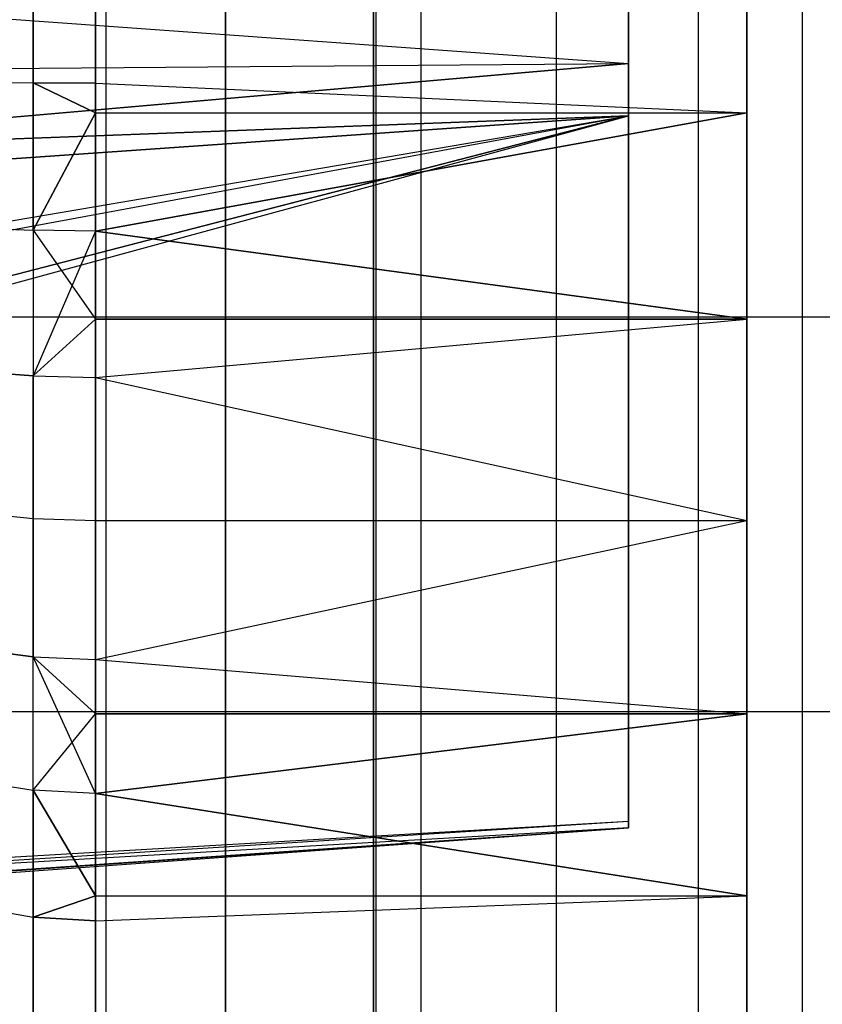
# Model space of a CAD drawing. Extents: x -18 to 18, y -209 to 194.
# Tile 53 of 108: x -15.6 to -14.24, y -46.78 to -45.12. Entities that reach past the tile are written whole.
import ezdxf

# ---------------------------------------------------------------- set-up
doc = ezdxf.new("R2010")
doc.units = 0
doc.header["$LTSCALE"] = 25.4
doc.layers.get('0').update_dxf_attribs({"linetype": 'CONTINUOUS'})

# ---------------------------------------------------------------- blocks, each defined once
blk = doc.blocks.new('PROFILE_FOCUS_15WB_STL')
at = {"color": 0}
for p, q in [((-15.4521, -207, -52.5343), (-15.4521, 192, -52.5343)), ((-15.4521, -207, -52.5343), (-15.4521, 192, -52.5343)), ((-14.9956, -207, -70.5), (-14.9956, 192, -70.5)), ((-14.9956, -207, -67.5), (-14.9956, 192, -67.5)), ((-14.9956, -207, -68.4964), (-14.9956, 192, -68.4964)), ((-14.9956, -207, -69.5), (-14.9956, 192, -69.5)), ((-14.9956, -207, -67.5), (-14.9956, 192, -67.5)), ((-14.9956, -207, -69.5), (-14.9956, 192, -69.5)), ((-14.9956, -207, -70.5), (-14.9956, 192, -70.5)), ((-14.9956, -207, -68.4964), (-14.9956, 192, -68.4964)), ((-14.9192, -207, -53.6922), (-14.9192, 192, -53.6922)), ((-14.9192, -207, -53.6922), (-14.9192, 192, -53.6922)), ((-14.9192, -207, -57.3078), (-14.9192, 192, -57.3078)), ((-14.9192, -207, -57.3078), (-14.9192, 192, -57.3078)), ((-14.6904, -207, -58.484), (-14.6904, 192, -58.484)), ((-14.6904, -207, -58.484), (-14.6904, 192, -58.484)), ((-14.4501, -207, -52.5508), (-14.4501, 192, -52.5508)), ((-14.4501, -207, -52.5508), (-14.4501, 192, -52.5508)), ((-14.2742, -207, -43), (-14.2742, 192, -43)), ((-14.2742, -207, -43), (-14.2742, 192, -43)), ((-15.25, 71.655, -11), (-15.25, -71.655, -11)), ((-15.25, 71.655, -11), (-15.25, -71.655, -11)), ((-15, -73.5657, -61.8), (-15, 58.7343, -61.8)), ((-15, 58.7343, -70.5), (-15, -73.5657, -70.5)), ((-15, -73.5657, -61.8), (-15, 58.7343, -61.8)), ((-15, 58.7343, -70.5), (-15, -73.5657, -70.5)), ((-15.25, -50, -21), (-15.25, -13, -21)), ((-15.25, -50, -21), (-15.25, -13, -21)), ((-14.3687, -45.1869, -23.7186), (-14.3687, -44.6723, -23.7836)), ((-14.3687, -44.8406, -26.4597), (-14.3687, -45.1869, -26.4814)), ((-14.3687, -45.2758, -22.3055), (-14.3687, -44.9242, -22.3055)), ((-14.3687, -44.9242, -27.8945), (-14.3687, -45.2758, -27.8945)), ((-14.3687, -44.9242, -27.8945), (-14.3687, -45.2758, -27.8945)), ((-14.3687, -45.2758, -22.3055), (-14.3687, -44.9242, -22.3055)), ((-15.5752, -45.2251, -22.314), (-15.5752, -44.9749, -22.314)), ((-15.5752, -45.2251, -22.314), (-15.5752, -44.9749, -22.314)), ((-15.5752, -44.9749, -27.886), (-15.5752, -45.2251, -27.886)), ((-15.5752, -44.9749, -27.886), (-15.5752, -45.2251, -27.886)), ((-15.4699, -45.2256, -22.3028), (-15.4699, -44.9744, -22.3028)), ((-15.4699, -44.9744, -27.8972), (-15.4699, -45.2256, -27.8972)), ((-15.4699, -45.2256, -22.3028), (-15.4699, -44.9744, -22.3028)), ((-15.4699, -44.9744, -27.8972), (-15.4699, -45.2256, -27.8972)), ((-14.5687, -44.9997, -23.7145), (-14.5687, -45.1923, -23.7139)), ((-14.5687, -45.1923, -26.4861), (-14.5687, -44.9997, -26.4855)), ((-14.5687, -44.9997, -23.7145), (-14.5687, -45.1923, -23.7139)), ((-14.5687, -45.1923, -26.4861), (-14.5687, -44.9997, -26.4855)), ((-16.3444, -45.0645, -23.5871), (-14.5687, -45.1923, -23.7139)), ((-16.3444, -45.0645, -23.5871), (-14.5687, -45.1923, -23.7139)), ((-16.3444, -45.0645, -26.6129), (-14.5687, -45.1923, -26.4861)), ((-16.3444, -45.0645, -26.6129), (-14.5687, -45.1923, -26.4861)), ((-14.3687, -45.1869, -26.4814), (-14.3687, -45.5277, -26.4164)), ((-14.3687, -45.6894, -23.8476), (-14.3687, -45.1869, -23.7186)), ((-16.3444, -45.3472, -23.607), (-14.5687, -45.1923, -23.7139)), ((-16.3444, -45.2064, -23.5904), (-14.5687, -45.1923, -23.7139)), ((-16.3444, -45.3472, -23.607), (-14.5687, -45.1923, -23.7139)), ((-16.3444, -45.2064, -23.5904), (-14.5687, -45.1923, -23.7139)), ((-14.5687, -45.1923, -26.4861), (-16.3444, -45.3472, -26.593)), ((-16.3444, -45.2064, -26.6096), (-14.5687, -45.1923, -26.4861)), ((-16.3444, -45.2064, -26.6096), (-14.5687, -45.1923, -26.4861)), ((-14.5687, -45.1923, -26.4861), (-16.3444, -45.3472, -26.593)), ((-14.5687, -45.1923, -23.7139), (-14.5687, -45.2806, -23.7226)), ((-14.5687, -45.2806, -26.4774), (-14.5687, -45.1923, -26.4861)), ((-14.5687, -45.1923, -23.7139), (-14.5687, -45.2806, -23.7226)), ((-14.5687, -45.2806, -26.4774), (-14.5687, -45.1923, -26.4861)), ((-15.6758, -45.2236, -22.3472), (-15.5752, -45.2251, -22.314)), ((-15.6758, -45.2236, -22.3472), (-15.5752, -45.2251, -22.314)), ((-15.6758, -45.2236, -27.8528), (-15.5752, -45.2251, -27.886)), ((-15.6758, -45.2236, -27.8528), (-15.5752, -45.2251, -27.886)), ((-15.4699, -45.2256, -22.3028), (-15.5752, -45.2251, -22.314)), ((-15.5752, -45.2251, -22.314), (-15.4699, -45.2758, -22.3055)), ((-15.5752, -45.2251, -22.314), (-15.5752, -45.4743, -22.3365)), ((-15.5752, -45.2251, -22.314), (-15.5752, -45.4743, -22.3365)), ((-15.4699, -45.2758, -27.8945), (-15.5752, -45.2251, -27.886)), ((-15.5752, -45.4743, -27.8635), (-15.5752, -45.2251, -27.886)), ((-15.5752, -45.4743, -27.8635), (-15.5752, -45.2251, -27.886)), ((-15.5752, -45.2251, -27.886), (-15.4699, -45.2256, -27.8972)), ((-15.4699, -45.2256, -22.3028), (-14.3687, -45.2758, -22.3055)), ((-15.4699, -45.2758, -22.3055), (-15.4699, -45.2256, -22.3028)), ((-15.4699, -45.2256, -22.3028), (-14.3687, -45.2758, -22.3055)), ((-15.4699, -45.2256, -27.8972), (-15.4699, -45.2758, -27.8945)), ((-15.4699, -45.2256, -27.8972), (-14.3687, -45.2758, -27.8945)), ((-15.4699, -45.2256, -27.8972), (-14.3687, -45.2758, -27.8945)), ((-16.5478, -45.419, -24.7588), (-14.5687, -45.2806, -24.8971)), ((-16.5478, -45.419, -24.7588), (-14.5687, -45.2806, -24.8971)), ((-14.5687, -45.2806, -25.3029), (-16.5464, -45.4189, -25.4624)), ((-14.5687, -45.2806, -25.3029), (-16.5464, -45.4189, -25.4624)), ((-16.5321, -45.6148, -25.4402), (-14.5687, -45.2806, -25.3029)), ((-16.5321, -45.6148, -25.4402), (-14.5687, -45.2806, -25.3029)), ((-16.5292, -45.6438, -24.7601), (-14.5687, -45.2806, -24.8971)), ((-16.5292, -45.6438, -24.7601), (-14.5687, -45.2806, -24.8971)), ((-16.5292, -45.6438, -25.4399), (-14.5687, -45.2806, -25.3029)), ((-16.5292, -45.6438, -25.4399), (-14.5687, -45.2806, -25.3029)), ((-16.5121, -45.7838, -24.7536), (-14.5687, -45.2806, -24.8971)), ((-16.5121, -45.7838, -24.7536), (-14.5687, -45.2806, -24.8971)), ((-14.5687, -45.2806, -25.3029), (-16.5121, -45.7838, -25.4464)), ((-14.5687, -45.2806, -25.3029), (-16.5121, -45.7838, -25.4464)), ((-16.5091, -45.8099, -24.7615), (-14.5687, -45.2806, -24.8971)), ((-16.5091, -45.8099, -24.7615), (-14.5687, -45.2806, -24.8971)), ((-16.5091, -45.8099, -25.4385), (-14.5687, -45.2806, -25.3029)), ((-16.5091, -45.8099, -25.4385), (-14.5687, -45.2806, -25.3029)), ((-14.5687, -45.2806, -23.7226), (-16.3444, -45.4047, -23.6177)), ((-16.3444, -45.3472, -23.607), (-14.5687, -45.2806, -23.7226)), ((-16.3444, -45.3472, -23.607), (-14.5687, -45.2806, -23.7226)), ((-14.5687, -45.2806, -23.7226), (-16.3444, -45.4047, -23.6177)), ((-14.5687, -45.2806, -26.4774), (-16.3444, -45.4047, -26.5823)), ((-14.5687, -45.2806, -26.4774), (-16.3444, -45.4047, -26.5823)), ((-14.5687, -45.2806, -26.4774), (-16.3444, -45.3472, -26.593)), ((-14.5687, -45.2806, -26.4774), (-16.3444, -45.3472, -26.593)), ((-15.5752, -45.4743, -27.8635), (-15.4699, -45.2758, -27.8945)), ((-15.4699, -45.2758, -22.3055), (-15.5752, -45.4743, -22.3365)), ((-15.4699, -45.2758, -22.3055), (-15.5752, -45.4743, -22.3365)), ((-15.5752, -45.4743, -27.8635), (-15.4699, -45.2758, -27.8945)), ((-15.4699, -45.2758, -27.8945), (-15.4699, -45.4759, -27.8747)), ((-15.4699, -45.4759, -22.3253), (-15.4699, -45.2758, -22.3055)), ((-15.4699, -45.2758, -22.3055), (-14.3687, -45.2758, -22.3055)), ((-15.4699, -45.2758, -22.3055), (-14.3687, -45.2758, -22.3055)), ((-15.4699, -45.4759, -22.3253), (-15.4699, -45.2758, -22.3055)), ((-15.4699, -45.4759, -22.3253), (-14.3687, -45.2758, -22.3055)), ((-15.4699, -45.4759, -22.3253), (-14.3687, -45.2758, -22.3055)), ((-15.4699, -45.2758, -27.8945), (-14.3687, -45.2758, -27.8945)), ((-14.3687, -45.2758, -27.8945), (-15.4699, -45.4759, -27.8747)), ((-15.4699, -45.2758, -27.8945), (-15.4699, -45.4759, -27.8747)), ((-14.3687, -45.2758, -27.8945), (-15.4699, -45.4759, -27.8747)), ((-15.4699, -45.2758, -27.8945), (-14.3687, -45.2758, -27.8945)), ((-14.5687, -45.2806, -23.7226), (-14.5687, -45.2806, -24.8971)), ((-14.5687, -45.2806, -24.8971), (-14.5687, -46.4743, -24.8971)), ((-14.5687, -46.4743, -25.3029), (-14.5687, -45.2806, -25.3029)), ((-14.5687, -45.2806, -25.3029), (-14.5687, -45.2806, -26.4774)), ((-14.5687, -45.2806, -24.8971), (-14.5687, -46.4743, -24.8971)), ((-14.5687, -45.2806, -23.7226), (-14.5687, -45.2806, -24.8971)), ((-14.5687, -45.2806, -25.3029), (-14.5687, -45.2806, -26.4774)), ((-14.5687, -46.4743, -25.3029), (-14.5687, -45.2806, -25.3029)), ((-14.3687, -45.6247, -22.3496), (-14.3687, -45.2758, -22.3055)), ((-14.3687, -45.2758, -27.8945), (-14.3687, -45.6247, -27.8504)), ((-14.3687, -45.2758, -27.8945), (-14.3687, -45.6247, -27.8504)), ((-14.3687, -45.6247, -22.3496), (-14.3687, -45.2758, -22.3055)), ((-15.6758, -45.4699, -27.8307), (-15.5752, -45.4743, -27.8635)), ((-15.6758, -45.4699, -22.3693), (-15.5752, -45.4743, -22.3365)), ((-15.6758, -45.4699, -22.3693), (-15.5752, -45.4743, -22.3365)), ((-15.6758, -45.4699, -27.8307), (-15.5752, -45.4743, -27.8635)), ((-15.4699, -45.4759, -27.8747), (-15.5752, -45.4743, -27.8635)), ((-15.4699, -45.4759, -22.3253), (-15.5752, -45.4743, -22.3365)), ((-15.5752, -45.4743, -22.3365), (-15.4699, -45.6247, -22.3496)), ((-15.5752, -45.4743, -27.8635), (-15.5752, -45.7206, -27.8189)), ((-15.4699, -45.4759, -22.3253), (-15.5752, -45.4743, -22.3365)), ((-15.5752, -45.4743, -22.3365), (-15.4699, -45.6247, -22.3496)), ((-15.5752, -45.4743, -22.3365), (-15.5752, -45.7206, -22.3811)), ((-15.5752, -45.4743, -22.3365), (-15.5752, -45.7206, -22.3811)), ((-15.4699, -45.4759, -27.8747), (-15.5752, -45.4743, -27.8635)), ((-15.5752, -45.4743, -27.8635), (-15.5752, -45.7206, -27.8189)), ((-15.4699, -45.4759, -27.8747), (-15.5752, -45.7206, -27.8189)), ((-15.4699, -45.4759, -27.8747), (-15.5752, -45.7206, -27.8189)), ((-15.4699, -45.6247, -22.3496), (-15.4699, -45.4759, -22.3253)), ((-15.4699, -45.4759, -27.8747), (-15.4699, -45.6247, -27.8504)), ((-15.4699, -45.4759, -22.3253), (-14.3687, -45.6247, -22.3496)), ((-15.4699, -45.6247, -22.3496), (-15.4699, -45.4759, -22.3253)), ((-15.4699, -45.4759, -22.3253), (-14.3687, -45.6247, -22.3496)), ((-14.3687, -45.6247, -27.8504), (-15.4699, -45.4759, -27.8747)), ((-14.3687, -45.6247, -27.8504), (-15.4699, -45.4759, -27.8747)), ((-15.4699, -45.4759, -27.8747), (-15.4699, -45.6247, -27.8504)), ((-14.3687, -45.5277, -26.4164), (-14.3687, -45.9823, -26.1665)), ((-16.25, -45.6209, -22.1456), (-3.25, -45.6209, -22.1456)), ((-16.25, -45.6209, -22.1456), (-3.25, -45.6209, -22.1456)), ((-16.25, -45.6209, -28.0544), (-3.25, -45.6209, -28.0544)), ((-16.25, -45.6209, -28.0544), (-3.25, -45.6209, -28.0544)), ((-15.4699, -45.6247, -22.3496), (-15.5752, -45.7206, -22.3811)), ((-15.4699, -45.6247, -27.8504), (-15.5752, -45.7206, -27.8189)), ((-15.4699, -45.6247, -22.3496), (-14.3687, -45.6247, -22.3496)), ((-15.4699, -45.6247, -22.3496), (-14.3687, -45.6247, -22.3496)), ((-15.4699, -45.7231, -22.3702), (-15.4699, -45.6247, -22.3496)), ((-15.4699, -45.7231, -22.3702), (-14.3687, -45.6247, -22.3496)), ((-15.4699, -45.7231, -22.3702), (-14.3687, -45.6247, -22.3496)), ((-15.4699, -45.7231, -27.8298), (-14.3687, -45.6247, -27.8504)), ((-14.3687, -45.6247, -27.8504), (-15.4699, -45.6247, -27.8504)), ((-14.3687, -45.6247, -27.8504), (-15.4699, -45.6247, -27.8504)), ((-15.4699, -45.7231, -27.8298), (-14.3687, -45.6247, -27.8504)), ((-15.4699, -45.6247, -27.8504), (-15.4699, -45.7231, -27.8298)), ((-14.3687, -45.9652, -22.437), (-14.3687, -45.6247, -22.3496)), ((-14.3687, -45.6247, -27.8504), (-14.3687, -45.9652, -27.763)), ((-14.3687, -45.6247, -27.8504), (-14.3687, -45.9652, -27.763)), ((-14.3687, -45.9652, -22.437), (-14.3687, -45.6247, -22.3496)), ((-14.3687, -46.109, -24.1525), (-14.3687, -45.6894, -23.8476)), ((-15.5752, -45.7206, -27.8189), (-15.6758, -45.7132, -27.7865)), ((-15.6758, -45.7132, -22.4135), (-15.5752, -45.7206, -22.3811)), ((-15.6758, -45.7132, -22.4135), (-15.5752, -45.7206, -22.3811)), ((-15.5752, -45.7206, -27.8189), (-15.6758, -45.7132, -27.7865)), ((-15.5752, -45.9618, -22.4477), (-15.5752, -45.7206, -22.3811)), ((-15.5752, -45.9618, -22.4477), (-15.5752, -45.7206, -22.3811)), ((-15.5752, -45.7206, -22.3811), (-15.4699, -45.7231, -22.3702)), ((-15.5752, -45.7206, -27.8189), (-15.5752, -45.9618, -27.7523)), ((-15.5752, -45.7206, -27.8189), (-15.5752, -45.9618, -27.7523)), ((-15.5752, -45.7206, -27.8189), (-15.4699, -45.7231, -27.8298)), ((-15.4699, -45.9652, -22.437), (-15.4699, -45.7231, -22.3702)), ((-15.4699, -45.7231, -27.8298), (-15.4699, -45.9652, -27.763)), ((-15.4699, -45.7231, -22.3702), (-14.3687, -45.9652, -22.437)), ((-15.4699, -45.9652, -22.437), (-15.4699, -45.7231, -22.3702)), ((-15.4699, -45.7231, -22.3702), (-14.3687, -45.9652, -22.437)), ((-15.4699, -45.7231, -27.8298), (-15.4699, -45.9652, -27.763)), ((-15.4699, -45.7231, -27.8298), (-14.3687, -45.9652, -27.763)), ((-15.4699, -45.7231, -27.8298), (-14.3687, -45.9652, -27.763)), ((-15.6758, -45.9515, -22.4793), (-15.5752, -45.9618, -22.4477)), ((-15.6758, -45.9515, -22.4793), (-15.5752, -45.9618, -22.4477)), ((-15.6758, -45.9515, -27.7207), (-15.5752, -45.9618, -27.7523)), ((-15.6758, -45.9515, -27.7207), (-15.5752, -45.9618, -27.7523)), ((-15.5752, -45.9618, -22.4477), (-15.4699, -45.9652, -22.437)), ((-15.5752, -46.1961, -22.5356), (-15.5752, -45.9618, -22.4477)), ((-15.5752, -46.1961, -22.5356), (-15.5752, -45.9618, -22.4477)), ((-15.5752, -45.9618, -22.4477), (-15.4699, -45.9652, -22.437)), ((-15.5752, -45.9618, -27.7523), (-15.5752, -46.1961, -27.6644)), ((-15.5752, -45.9618, -27.7523), (-15.5752, -46.1961, -27.6644)), ((-15.5752, -45.9618, -27.7523), (-15.4699, -45.9652, -27.763)), ((-15.5752, -45.9618, -27.7523), (-15.4699, -45.9652, -27.763)), ((-15.4699, -46.2005, -22.5253), (-15.4699, -45.9652, -22.437)), ((-15.4699, -45.9652, -27.763), (-15.4699, -46.2005, -27.6747)), ((-15.4699, -45.9652, -22.437), (-14.3687, -45.9652, -22.437)), ((-15.4699, -45.9652, -22.437), (-14.3687, -45.9652, -22.437)), ((-15.4699, -46.2005, -22.5253), (-15.4699, -45.9652, -22.437)), ((-15.4699, -46.2005, -22.5253), (-14.3687, -45.9652, -22.437)), ((-15.4699, -46.2005, -22.5253), (-14.3687, -45.9652, -22.437)), ((-15.4699, -46.2005, -27.6747), (-14.3687, -45.9652, -27.763)), ((-15.4699, -45.9652, -27.763), (-15.4699, -46.2005, -27.6747)), ((-15.4699, -45.9652, -27.763), (-14.3687, -45.9652, -27.763)), ((-15.4699, -46.2005, -27.6747), (-14.3687, -45.9652, -27.763)), ((-15.4699, -45.9652, -27.763), (-14.3687, -45.9652, -27.763)), ((-14.3687, -46.2922, -22.5665), (-14.3687, -45.9652, -22.437)), ((-14.3687, -45.9652, -27.763), (-14.3687, -46.2922, -27.6335)), ((-14.3687, -45.9652, -27.763), (-14.3687, -46.2922, -27.6335)), ((-14.3687, -46.2922, -22.5665), (-14.3687, -45.9652, -22.437)), ((-14.3687, -45.9823, -26.1665), (-14.3687, -46.2198, -25.9136)), ((-14.3687, -46.387, -24.5905), (-14.3687, -46.109, -24.1525)), ((-15.5752, -46.1961, -22.5356), (-15.6758, -46.183, -22.5661)), ((-15.5752, -46.1961, -22.5356), (-15.6758, -46.183, -22.5661)), ((-15.6758, -46.183, -27.6339), (-15.5752, -46.1961, -27.6644)), ((-15.6758, -46.183, -27.6339), (-15.5752, -46.1961, -27.6644)), ((-15.5752, -46.4215, -22.6442), (-15.5752, -46.1961, -22.5356)), ((-15.5752, -46.1961, -22.5356), (-15.4699, -46.2005, -22.5253)), ((-15.4699, -46.4268, -22.6343), (-15.5752, -46.1961, -22.5356)), ((-15.5752, -46.4215, -22.6442), (-15.5752, -46.1961, -22.5356)), ((-15.4699, -46.4268, -22.6343), (-15.5752, -46.1961, -22.5356)), ((-15.4699, -46.2922, -22.5665), (-15.5752, -46.1961, -22.5356)), ((-15.4699, -46.2922, -27.6335), (-15.5752, -46.1961, -27.6644)), ((-15.5752, -46.4215, -27.5558), (-15.5752, -46.1961, -27.6644)), ((-15.5752, -46.4215, -27.5558), (-15.5752, -46.1961, -27.6644)), ((-15.5752, -46.1961, -27.6644), (-15.4699, -46.2005, -27.6747)), ((-15.4699, -46.2005, -22.5253), (-14.3687, -46.2922, -22.5665)), ((-15.4699, -46.2005, -22.5253), (-14.3687, -46.2922, -22.5665)), ((-15.4699, -46.2922, -22.5665), (-15.4699, -46.2005, -22.5253)), ((-15.4699, -46.2005, -27.6747), (-15.4699, -46.2922, -27.6335)), ((-15.4699, -46.2005, -27.6747), (-14.3687, -46.2922, -27.6335)), ((-15.4699, -46.2005, -27.6747), (-14.3687, -46.2922, -27.6335)), ((-14.3687, -46.2198, -25.9136), (-14.3687, -46.4407, -25.4442)), ((-16.25, -46.2882, -22.3454), (-3.25, -46.2882, -22.3454)), ((-16.25, -46.2882, -22.3454), (-3.25, -46.2882, -22.3454)), ((-16.25, -46.2882, -27.8546), (-3.25, -46.2882, -27.8546)), ((-16.25, -46.2882, -27.8546), (-3.25, -46.2882, -27.8546)), ((-15.5752, -46.4215, -27.5558), (-15.4699, -46.2922, -27.6335)), ((-15.5752, -46.4215, -27.5558), (-15.4699, -46.2922, -27.6335)), ((-15.4699, -46.2922, -27.6335), (-15.4699, -46.4268, -27.5657)), ((-15.4699, -46.4268, -22.6343), (-15.4699, -46.2922, -22.5665)), ((-14.3687, -46.2922, -22.5665), (-15.4699, -46.4268, -22.6343)), ((-14.3687, -46.2922, -22.5665), (-15.4699, -46.4268, -22.6343)), ((-14.3687, -46.2922, -22.5665), (-15.4699, -46.2922, -22.5665)), ((-15.4699, -46.4268, -22.6343), (-15.4699, -46.2922, -22.5665)), ((-14.3687, -46.2922, -22.5665), (-15.4699, -46.2922, -22.5665)), ((-15.4699, -46.4268, -27.5657), (-14.3687, -46.2922, -27.6335)), ((-15.4699, -46.2922, -27.6335), (-15.4699, -46.4268, -27.5657)), ((-15.4699, -46.2922, -27.6335), (-14.3687, -46.2922, -27.6335)), ((-15.4699, -46.4268, -27.5657), (-14.3687, -46.2922, -27.6335)), ((-15.4699, -46.2922, -27.6335), (-14.3687, -46.2922, -27.6335)), ((-14.3687, -46.6003, -22.7359), (-14.3687, -46.2922, -22.5665)), ((-14.3687, -46.2922, -27.6335), (-14.3687, -46.6003, -27.4641)), ((-14.3687, -46.6003, -22.7359), (-14.3687, -46.2922, -22.5665)), ((-14.3687, -46.2922, -27.6335), (-14.3687, -46.6003, -27.4641)), ((-14.3687, -46.4733, -24.9265), (-14.3687, -46.387, -24.5905)), ((-15.6758, -46.4058, -22.6734), (-15.5752, -46.4215, -22.6442)), ((-15.6758, -46.4058, -22.6734), (-15.5752, -46.4215, -22.6442)), ((-15.6758, -46.4058, -27.5266), (-15.5752, -46.4215, -27.5558)), ((-15.6758, -46.4058, -27.5266), (-15.5752, -46.4215, -27.5558)), ((-15.4699, -46.4268, -27.5657), (-15.5752, -46.4215, -27.5558)), ((-15.4699, -46.4268, -22.6343), (-15.5752, -46.4215, -22.6442)), ((-15.5752, -46.4215, -22.6442), (-15.4699, -46.6003, -22.7359)), ((-15.4699, -46.4268, -22.6343), (-15.5752, -46.4215, -22.6442)), ((-15.5752, -46.4215, -22.6442), (-15.4699, -46.6003, -22.7359)), ((-15.5752, -46.4215, -22.6442), (-15.5752, -46.6363, -22.7726)), ((-15.5752, -46.4215, -22.6442), (-15.5752, -46.6363, -22.7726)), ((-15.4699, -46.6003, -27.4641), (-15.5752, -46.4215, -27.5558)), ((-15.4699, -46.4268, -27.5657), (-15.5752, -46.4215, -27.5558)), ((-15.4699, -46.6003, -27.4641), (-15.5752, -46.4215, -27.5558)), ((-15.5752, -46.6363, -27.4274), (-15.5752, -46.4215, -27.5558)), ((-15.5752, -46.6363, -27.4274), (-15.5752, -46.4215, -27.5558)), ((-15.4699, -46.6003, -22.7359), (-15.4699, -46.4268, -22.6343)), ((-15.4699, -46.4268, -27.5657), (-15.4699, -46.6003, -27.4641)), ((-14.3687, -46.6003, -22.7359), (-15.4699, -46.4268, -22.6343)), ((-15.4699, -46.6003, -22.7359), (-15.4699, -46.4268, -22.6343)), ((-14.3687, -46.6003, -22.7359), (-15.4699, -46.4268, -22.6343)), ((-15.4699, -46.4268, -27.5657), (-15.4699, -46.6003, -27.4641)), ((-15.4699, -46.4268, -27.5657), (-14.3687, -46.6003, -27.4641)), ((-15.4699, -46.4268, -27.5657), (-14.3687, -46.6003, -27.4641)), ((-14.3687, -46.4407, -25.4442), (-14.3687, -46.4733, -24.9265)), ((-14.5687, -46.4743, -24.8971), (-16.3444, -46.5776, -24.773)), ((-14.5687, -46.4743, -25.3029), (-16.3444, -46.5868, -25.3822)), ((-14.5687, -46.4743, -25.3029), (-16.3444, -46.5868, -25.3822)), ((-14.5687, -46.4743, -25.3029), (-16.3444, -46.5776, -25.427)), ((-14.5687, -46.4743, -24.8971), (-16.3444, -46.5776, -24.773)), ((-14.5687, -46.4743, -24.8971), (-16.3444, -46.5868, -24.8178)), ((-14.5687, -46.4743, -24.8971), (-16.3444, -46.5868, -24.8178)), ((-14.5687, -46.4743, -25.3029), (-16.3444, -46.5776, -25.427)), ((-16.3444, -46.6067, -25.2417), (-14.5687, -46.4854, -25.202)), ((-14.5687, -46.4854, -25.202), (-16.3444, -46.5868, -25.3822)), ((-14.5687, -46.4854, -25.202), (-16.3444, -46.5868, -25.3822)), ((-14.5687, -46.4854, -24.998), (-16.3444, -46.5868, -24.8178)), ((-16.3444, -46.6092, -25.2111), (-14.5687, -46.4854, -25.202)), ((-16.3444, -46.6067, -25.2417), (-14.5687, -46.4854, -25.202)), ((-16.3444, -46.6092, -25.2111), (-14.5687, -46.4854, -25.202)), ((-16.3444, -46.6133, -25.1), (-14.5687, -46.4854, -25.202)), ((-16.3444, -46.6133, -25.1), (-14.5687, -46.4854, -25.202)), ((-16.3444, -46.6133, -25.1), (-14.5687, -46.4854, -24.998)), ((-16.3444, -46.6133, -25.1), (-14.5687, -46.4854, -24.998)), ((-16.3444, -46.6067, -24.9583), (-14.5687, -46.4854, -24.998)), ((-16.3444, -46.6067, -24.9583), (-14.5687, -46.4854, -24.998)), ((-14.5687, -46.4854, -24.998), (-16.3444, -46.5868, -24.8178)), ((-14.5687, -46.4854, -25.202), (-14.5687, -46.4743, -25.3029)), ((-14.5687, -46.4743, -24.8971), (-14.5687, -46.4854, -24.998)), ((-14.5687, -46.4854, -25.202), (-14.5687, -46.4743, -25.3029)), ((-14.5687, -46.4743, -24.8971), (-14.5687, -46.4854, -24.998)), ((-14.5687, -46.4854, -24.998), (-14.5687, -46.4854, -25.202)), ((-14.5687, -46.4854, -24.998), (-14.5687, -46.4854, -25.202)), ((-15.4699, -46.6003, -22.7359), (-15.5752, -46.6363, -22.7726)), ((-15.5752, -46.6363, -27.4274), (-15.4699, -46.6003, -27.4641)), ((-15.4699, -46.6003, -22.7359), (-14.3687, -46.6003, -22.7359)), ((-15.4699, -46.6425, -22.7632), (-15.4699, -46.6003, -22.7359)), ((-15.4699, -46.6425, -22.7632), (-14.3687, -46.6003, -22.7359)), ((-15.4699, -46.6003, -22.7359), (-14.3687, -46.6003, -22.7359)), ((-15.4699, -46.6425, -22.7632), (-14.3687, -46.6003, -22.7359)), ((-15.4699, -46.6425, -27.4368), (-14.3687, -46.6003, -27.4641)), ((-15.4699, -46.6003, -27.4641), (-15.4699, -46.6425, -27.4368)), ((-15.4699, -46.6003, -27.4641), (-14.3687, -46.6003, -27.4641)), ((-15.4699, -46.6425, -27.4368), (-14.3687, -46.6003, -27.4641)), ((-15.4699, -46.6003, -27.4641), (-14.3687, -46.6003, -27.4641)), ((-14.3687, -46.8848, -22.9426), (-14.3687, -46.6003, -22.7359)), ((-14.3687, -46.6003, -27.4641), (-14.3687, -46.8848, -27.2574)), ((-14.3687, -46.8848, -22.9426), (-14.3687, -46.6003, -22.7359)), ((-14.3687, -46.6003, -27.4641), (-14.3687, -46.8848, -27.2574)), ((-15.6758, -46.6181, -22.8002), (-15.5752, -46.6363, -22.7726)), ((-15.6758, -46.6181, -22.8002), (-15.5752, -46.6363, -22.7726)), ((-15.6758, -46.6181, -27.3998), (-15.5752, -46.6363, -27.4274)), ((-15.6758, -46.6181, -27.3998), (-15.5752, -46.6363, -27.4274)), ((-15.5752, -46.8388, -22.9196), (-15.5752, -46.6363, -22.7726)), ((-15.5752, -46.8388, -22.9196), (-15.5752, -46.6363, -22.7726)), ((-15.5752, -46.6363, -22.7726), (-15.4699, -46.6425, -22.7632)), ((-15.5752, -46.6363, -27.4274), (-15.5752, -46.8388, -27.2804)), ((-15.5752, -46.6363, -27.4274), (-15.5752, -46.8388, -27.2804)), ((-15.4699, -46.6425, -27.4368), (-15.5752, -46.6363, -27.4274)), ((-15.4699, -46.8458, -22.9109), (-15.4699, -46.6425, -22.7632)), ((-15.4699, -46.6425, -27.4368), (-15.4699, -46.8458, -27.2891)), ((-15.4699, -46.8458, -22.9109), (-15.4699, -46.6425, -22.7632)), ((-15.4699, -46.6425, -27.4368), (-15.4699, -46.8458, -27.2891))]:
    blk.add_line(p, q, dxfattribs=at)

msp = doc.modelspace()

# ---------------------------------------------------------------- block references
at = {"color": 0}
msp.add_blockref('PROFILE_FOCUS_15WB_STL', (0, 0), dxfattribs=at)

doc.saveas('drawing.dxf')
